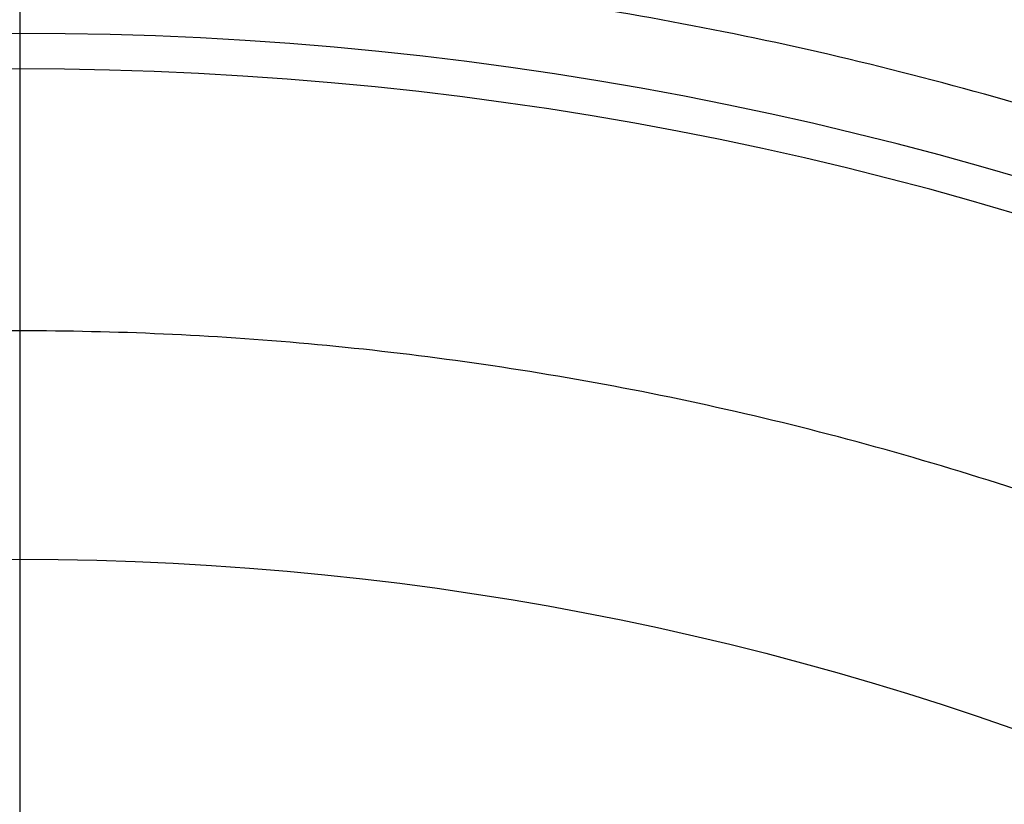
# Model space of a CAD drawing. Header units: millimetres. Extents: x 413 to 1023, y 560 to 1170.
# Tile 254 of 256: x 718 to 791, y 1068 to 1127. Entities that reach past the tile are written whole.
import ezdxf

# ---------------------------------------------------------------- set-up
doc = ezdxf.new("R2010")
doc.units = ezdxf.units.MM
doc.layers.add('Flora Ø60_Tall$Københanver Ø60 Tall', color=7, linetype='Continuous')

msp = doc.modelspace()

# ---------------------------------------------------------------- linework, layer by layer
at = {"layer": 'Flora Ø60_Tall$Københanver Ø60 Tall', "extrusion": (0, 0, -1)}
for centre, radius in [((-717.829, 865.068, -658.5), 305), ((-717.829, 865.068, -637), 286.315), ((-717.829, 865.068, -625), 286.315), ((-717.829, 865.068, -680), 283.5), ((-717.829, 865.068, -677.992), 260.583), ((-717.829, 865.068, -672.975), 257.943)]:
    msp.add_circle(centre, radius, dxfattribs=at)
at = {"layer": 'Flora Ø60_Tall$Københanver Ø60 Tall'}
msp.add_circle((717.829, 865.068, 376.55), 221.547, dxfattribs=at)
msp.add_open_spline([(717.829, 1141.572, 619), (717.829, 1065.568)], degree=1, dxfattribs=at)
for points, knots in [([(451.946, 865.068, 680), (451.946, 1130.952, 680), (717.829, 1130.952, 680), (983.713, 1130.952, 680), (983.713, 865.068, 680), (983.713, 599.185, 680), (717.829, 599.185, 680), (451.946, 599.185, 680), (451.946, 865.068, 680)], [0, 0, 0, 417.648743, 417.648743, 835.297486, 835.297486, 1252.94623, 1252.94623, 1670.594973, 1670.594973, 1670.594973]), ([(479.327, 865.068, 309.5), (479.327, 1103.57, 309.5), (717.829, 1103.57, 309.5), (956.331, 1103.57, 309.5), (956.331, 865.068, 309.5), (956.331, 626.566, 309.5), (717.829, 626.566, 309.5), (479.327, 626.566, 309.5), (479.327, 865.068, 309.5)], [0, 0, 0, 479.07428, 479.07428, 958.14856, 958.14856, 1437.22284, 1437.22284, 1916.29712, 1916.29712, 1916.29712])]:
    msp.add_rational_spline(points, [1, 0.707106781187, 1, 0.707106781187, 1, 0.707106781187, 1, 0.707106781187, 1], degree=2, knots=knots, dxfattribs=at)

doc.saveas('drawing.dxf')
